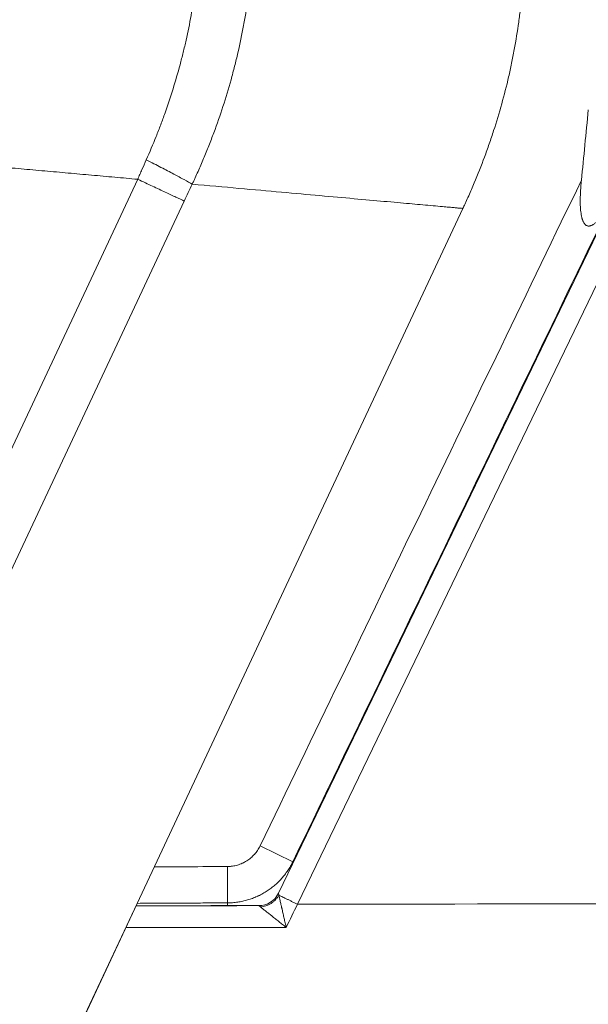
# Model space of a CAD drawing. Header units: millimetres. Extents: x 0 to 594, y 0 to 420.
# Tile 245 of 256: x 323.72 to 327.63, y 297.22 to 303.98. Entities that reach past the tile are written whole.
import ezdxf

# ---------------------------------------------------------------- set-up
doc = ezdxf.new("R2010")
doc.units = ezdxf.units.MM
doc.layers.add('1', color=7, linetype='Continuous', true_color=0xffffff)

msp = doc.modelspace()

# ---------------------------------------------------------------- linework, layer by layer
at = {"layer": '1', "color": 155, "linetype": 'Continuous', "lineweight": 13}
for p, q in [((322.2019, 297.9124), (324.5356, 302.8887)), ((324.8546, 302.7391), (322.5277, 297.7772)), ((324.5312, 297.9174), (326.7686, 302.6885)), ((324.5316, 297.9172), (326.769, 302.6883)), ((327.7247, 302.5897), (325.5018, 297.9872)), ((327.7563, 302.3102), (325.6322, 297.9121)), ((325.6004, 298.2034), (325.3753, 298.3121)), ((325.1522, 297.9211), (325.1512, 298.1707)), ((323.7246, 296.1974), (324.5312, 297.9174)), ((323.725, 296.1972), (324.5316, 297.9172)), ((324.5316, 297.9172), (324.5312, 297.9174))]:
    msp.add_line(p, q, dxfattribs=at)
for centre, major_axis, ratio, start_param, end_param in [((325.3668, 298.0525), (-0.126, -0.0814), 0.999716, 0.998264, 2.117659), ((329.2405, 297.9295), (-74.5199, -154.3791), 0.018913, 4.72163, 4.722664)]:
    msp.add_ellipse(centre, major_axis=major_axis, ratio=ratio, start_param=start_param, end_param=end_param, dxfattribs=at)
for points, knots in [([(324.5942, 303.0223), (324.6178, 303.0752), (324.6403, 303.1285), (324.6671, 303.1956), (324.6725, 303.2091), (324.6829, 303.2361), (324.6984, 303.2766), (324.7134, 303.3173), (324.7424, 303.3989), (324.7607, 303.4537), (324.795, 303.564), (324.8111, 303.6195), (324.8299, 303.6893), (324.8335, 303.7033), (324.8407, 303.7313), (324.8443, 303.7454), (324.8547, 303.7875), (324.8613, 303.8156), (324.8803, 303.9003), (324.8917, 303.9569), (324.907, 304.0423), (324.9118, 304.0708), (324.9186, 304.1136), (324.9207, 304.1279), (324.9249, 304.1566), (324.9269, 304.1709), (324.9326, 304.2139), (324.9361, 304.2427), (324.9409, 304.2858), (324.9431, 304.3074), (324.9455, 304.3326), (324.9465, 304.3434), (324.9471, 304.3506), (324.9474, 304.3542), (324.9477, 304.3578)], [0, 0, 0, 0, 0.125, 0.125, 0.15625, 0.15625, 0.1875, 0.25, 0.25, 0.375, 0.375, 0.5, 0.5, 0.53125, 0.53125, 0.5625, 0.5625, 0.625, 0.625, 0.75, 0.75, 0.8125, 0.8125, 0.84375, 0.84375, 0.875, 0.875, 0.9375, 0.9375, 0.96875, 0.984375, 0.992188, 0.992188, 1, 1, 1, 1]), ([(325.3141, 304.325), (325.3138, 304.321), (325.3134, 304.317), (325.3127, 304.309), (325.3116, 304.2971), (325.309, 304.2693), (325.3031, 304.2137), (325.2973, 304.1661), (325.2908, 304.1186), (325.2886, 304.1028), (325.2839, 304.0712), (325.2766, 304.0239), (325.2685, 303.9767), (325.2511, 303.8825), (325.2381, 303.8201), (325.2165, 303.7268), (325.209, 303.6958), (325.1971, 303.6493), (325.1931, 303.6339), (325.1848, 303.603), (325.1806, 303.5876), (325.1592, 303.5107), (325.1408, 303.4497), (325.1013, 303.3284), (325.0804, 303.2682), (325.047, 303.1785), (325.0356, 303.1487), (325.0179, 303.1042), (325.012, 303.0894), (324.9999, 303.0598), (324.9938, 303.0451), (324.9753, 303.0009), (324.9626, 302.9716), (324.9432, 302.9278), (324.9333, 302.9059), (324.9233, 302.8842), (324.9166, 302.8697), (324.9133, 302.8624), (324.9099, 302.8552)], [0, 0, 0, 0, 0.007813, 0.007813, 0.015625, 0.03125, 0.0625, 0.125, 0.125, 0.15625, 0.15625, 0.1875, 0.25, 0.25, 0.375, 0.375, 0.4375, 0.4375, 0.46875, 0.46875, 0.5, 0.5, 0.625, 0.625, 0.75, 0.75, 0.8125, 0.8125, 0.84375, 0.84375, 0.875, 0.875, 0.9375, 0.9375, 0.96875, 0.984375, 0.984375, 1, 1, 1, 1]), ([(326.7686, 302.6885), (326.769, 302.6894), (326.7694, 302.6903), (326.7703, 302.6921), (326.7716, 302.6948), (326.7745, 302.7012), (326.7804, 302.7138), (326.7921, 302.7392), (326.815, 302.7902), (326.834, 302.8341), (326.8711, 302.9224), (326.8946, 302.9817), (326.928, 303.0715), (326.9388, 303.1015), (326.9546, 303.1468), (326.9598, 303.1619), (326.97, 303.1922), (326.975, 303.2073), (326.9997, 303.2832), (327.0182, 303.3443), (327.0524, 303.4673), (327.0682, 303.5291), (327.0862, 303.6069), (327.0898, 303.6225), (327.0966, 303.6537), (327.1, 303.6693), (327.1097, 303.7162), (327.1159, 303.7475), (327.1332, 303.8417), (327.1433, 303.9047), (327.1562, 303.9995), (327.1601, 304.0312), (327.1654, 304.0788), (327.1679, 304.1026), (327.1705, 304.1304), (327.1718, 304.1443), (327.1724, 304.1513), (327.1726, 304.1543), (327.1728, 304.1563), (327.1729, 304.1573), (327.173, 304.1583)], [0, 0, 0, 0, 0.001953, 0.001953, 0.003906, 0.007812, 0.015625, 0.03125, 0.0625, 0.125, 0.125, 0.25, 0.25, 0.3125, 0.3125, 0.34375, 0.34375, 0.375, 0.375, 0.5, 0.5, 0.625, 0.625, 0.65625, 0.65625, 0.6875, 0.6875, 0.75, 0.75, 0.875, 0.875, 0.9375, 0.9375, 0.96875, 0.984375, 0.992188, 0.996094, 0.998047, 0.998047, 1, 1, 1, 1]), ([(324.5356, 302.8887), (324.5356, 302.8888), (324.5357, 302.8889), (324.5357, 302.8891), (324.5358, 302.8894), (324.5361, 302.89), (324.5366, 302.8912), (324.5377, 302.8936), (324.5398, 302.8985), (324.544, 302.9083), (324.5525, 302.9278), (324.5696, 302.9667), (324.5843, 303.0001), (324.5942, 303.0223)], [0, 0, 0, 0, 0.001953, 0.001953, 0.003906, 0.007812, 0.015625, 0.03125, 0.0625, 0.125, 0.25, 0.5, 1, 1, 1, 1]), ([(324.9099, 302.8552), (324.8944, 302.8641), (324.876, 302.8745), (324.8334, 302.8978), (324.8092, 302.9107), (324.7559, 302.939), (324.7266, 302.9543), (324.6636, 302.9869), (324.6299, 303.0042), (324.5942, 303.0223)], [0, 0, 0, 0, 0.25, 0.25, 0.5, 0.5, 0.75, 0.75, 1, 1, 1, 1]), ([(324.8546, 302.7391), (324.8387, 302.7466), (324.8197, 302.7555), (324.7764, 302.7758), (324.7519, 302.7873), (324.698, 302.8126), (324.6685, 302.8264), (324.6052, 302.8561), (324.5713, 302.872), (324.5356, 302.8887)], [0, 0, 0, 0, 0.25, 0.25, 0.5, 0.5, 0.75, 0.75, 1, 1, 1, 1]), ([(325.3753, 298.3121), (325.7431, 299.0737), (326.111, 299.8353), (326.8467, 301.3584), (327.2146, 302.12), (327.5824, 302.8816)], [0, 0, 0, 0, 0.5, 0.5, 1, 1, 1, 1]), ([(327.8317, 302.8231), (327.4598, 302.0531), (327.0879, 301.2832), (326.3441, 299.7433), (325.9723, 298.9733), (325.6004, 298.2034)], [0, 0, 0, 0, 0.5, 0.5, 1, 1, 1, 1]), ([(327.5824, 302.8816), (327.5809, 302.8664), (327.5796, 302.8513), (327.5773, 302.821), (327.5764, 302.8059), (327.575, 302.7756), (327.5746, 302.7605), (327.5745, 302.7378), (327.5746, 302.7302), (327.5749, 302.7151), (327.5752, 302.7076), (327.5758, 302.6963), (327.576, 302.6925), (327.5765, 302.685), (327.5768, 302.6812), (327.5779, 302.67), (327.5787, 302.6626), (327.5809, 302.6479), (327.5821, 302.6406), (327.5845, 302.6299), (327.5853, 302.6263), (327.5867, 302.6211), (327.5872, 302.6193), (327.5883, 302.6159), (327.5888, 302.6142), (327.5905, 302.6091), (327.5917, 302.6058), (327.5937, 302.601), (327.5945, 302.5994), (327.5956, 302.5971), (327.5959, 302.5963), (327.5967, 302.5948), (327.5971, 302.594), (327.5991, 302.5903), (327.6009, 302.5875), (327.6046, 302.5824), (327.6066, 302.58), (327.6094, 302.5773), (327.6099, 302.5768), (327.6111, 302.5758), (327.6117, 302.5753), (327.6134, 302.574), (327.6171, 302.5715), (327.6209, 302.5697), (327.6243, 302.5687), (327.625, 302.5685), (327.6263, 302.5682), (327.6284, 302.5678), (327.6318, 302.5675), (327.6346, 302.5675), (327.6367, 302.5677), (327.6374, 302.5678), (327.6388, 302.568), (327.6395, 302.5681), (327.643, 302.5687), (327.6457, 302.5694), (327.6511, 302.5714), (327.6538, 302.5726), (327.6578, 302.5746), (327.6591, 302.5753), (327.6617, 302.5769), (327.663, 302.5777), (327.6669, 302.5801), (327.6694, 302.5819), (327.6744, 302.5857), (327.6769, 302.5877), (327.6817, 302.5918), (327.684, 302.5939), (327.6911, 302.6006), (327.6956, 302.6053), (327.7023, 302.6126), (327.7045, 302.6151), (327.7089, 302.6202), (327.711, 302.6228), (327.7174, 302.6306), (327.7216, 302.6359), (327.7297, 302.6468), (327.7336, 302.6523), (327.7415, 302.6635), (327.7453, 302.6692), (327.7567, 302.6865), (327.764, 302.6983), (327.7783, 302.7223), (327.7853, 302.7346), (327.7956, 302.7532), (327.799, 302.7594), (327.8057, 302.772), (327.809, 302.7783), (327.8189, 302.7973), (327.8254, 302.8101), (327.8317, 302.8231)], [0, 0, 0, 0, 0.0625, 0.0625, 0.125, 0.125, 0.1875, 0.1875, 0.21875, 0.21875, 0.25, 0.25, 0.265625, 0.265625, 0.28125, 0.28125, 0.3125, 0.3125, 0.34375, 0.34375, 0.359375, 0.359375, 0.367187, 0.367187, 0.375, 0.375, 0.390625, 0.390625, 0.398437, 0.398437, 0.402344, 0.402344, 0.40625, 0.40625, 0.421875, 0.421875, 0.4375, 0.4375, 0.441406, 0.441406, 0.445312, 0.445312, 0.453125, 0.46875, 0.46875, 0.472656, 0.472656, 0.476562, 0.484375, 0.492187, 0.492187, 0.496094, 0.496094, 0.5, 0.5, 0.515625, 0.515625, 0.53125, 0.53125, 0.539062, 0.539062, 0.546875, 0.546875, 0.5625, 0.5625, 0.578125, 0.578125, 0.59375, 0.59375, 0.625, 0.625, 0.640625, 0.640625, 0.65625, 0.65625, 0.6875, 0.6875, 0.71875, 0.71875, 0.75, 0.75, 0.8125, 0.8125, 0.875, 0.875, 0.90625, 0.90625, 0.9375, 0.9375, 1, 1, 1, 1]), ([(325.1512, 298.1707), (325.1571, 298.1707), (325.1629, 298.1709), (325.1717, 298.1716), (325.1746, 298.1718), (325.1804, 298.1725), (325.1833, 298.1729), (325.1978, 298.175), (325.2204, 298.1799), (325.2422, 298.188), (325.2555, 298.194), (325.2582, 298.1952), (325.2634, 298.1978), (325.2712, 298.2019), (325.2788, 298.2063), (325.2934, 298.2155), (325.3028, 298.2224), (325.3161, 298.2337), (325.3204, 298.2376), (325.3256, 298.2427), (325.3267, 298.2437), (325.3287, 298.2458), (325.3318, 298.249), (325.3348, 298.2522), (325.3444, 298.263), (325.3515, 298.2722), (325.3644, 298.2914), (325.3702, 298.3015), (325.3753, 298.3121)], [0, 0, 0, 0, 0.0625, 0.0625, 0.09375, 0.09375, 0.125, 0.125, 0.25, 0.375, 0.375, 0.40625, 0.40625, 0.4375, 0.5, 0.5, 0.625, 0.625, 0.6875, 0.6875, 0.703125, 0.703125, 0.71875, 0.75, 0.75, 0.875, 0.875, 1, 1, 1, 1]), ([(324.6491, 298.1683), (324.6814, 298.1684), (324.7137, 298.1686), (324.791, 298.169), (324.836, 298.1692), (324.9711, 298.1699), (325.0611, 298.1703), (325.1512, 298.1707)], [0, 0, 0, 0, 0.192979, 0.192979, 0.461986, 0.461986, 1, 1, 1, 1]), ([(325.6004, 298.2034), (325.5952, 298.1928), (325.5843, 298.1722), (325.566, 298.1427), (325.5457, 298.1146), (325.5309, 298.0967), (325.5193, 298.0837), (325.5133, 298.0773), (325.5072, 298.071), (325.5031, 298.0669), (325.501, 298.0648), (325.4905, 298.0546), (325.4733, 298.0389), (325.446, 298.0175), (325.4173, 297.9979), (325.3972, 297.9862), (325.3818, 297.978), (325.3767, 297.9753), (325.3688, 297.9714), (325.3661, 297.9701), (325.3608, 297.9676), (325.3475, 297.9615), (325.3233, 297.9516), (325.2903, 297.9407), (325.2567, 297.9322), (325.2338, 297.928), (325.2165, 297.9255), (325.2107, 297.9248), (325.1991, 297.9235), (325.1932, 297.923), (325.1757, 297.9217), (325.164, 297.9212), (325.1522, 297.9211)], [0, 0, 0, 0, 0.0625, 0.125, 0.1875, 0.25, 0.25, 0.28125, 0.296875, 0.296875, 0.3125, 0.3125, 0.375, 0.4375, 0.5, 0.5625, 0.5625, 0.59375, 0.59375, 0.609375, 0.609375, 0.625, 0.6875, 0.75, 0.8125, 0.875, 0.875, 0.90625, 0.90625, 0.9375, 0.9375, 1, 1, 1, 1]), ([(325.3779, 297.8938), (325.3843, 297.8942), (325.3908, 297.8951), (325.4034, 297.8976), (325.4097, 297.8993), (325.4221, 297.9034), (325.4282, 297.9058), (325.44, 297.9114), (325.4458, 297.9145), (325.4568, 297.9215), (325.4622, 297.9253), (325.4723, 297.9335), (325.4772, 297.938), (325.4862, 297.9473), (325.4904, 297.9523), (325.4982, 297.9626), (325.5018, 297.968), (325.505, 297.9736)], [0, 0, 0, 0, 0.125, 0.125, 0.25, 0.25, 0.375, 0.375, 0.5, 0.5, 0.625, 0.625, 0.75, 0.75, 0.875, 0.875, 1, 1, 1, 1]), ([(325.5019, 297.9873), (325.5019, 297.9873), (325.5019, 297.9873), (325.5019, 297.9871), (325.502, 297.9869), (325.5021, 297.9861), (325.5023, 297.9852), (325.5029, 297.9829), (325.5032, 297.9814), (325.5038, 297.9788), (325.504, 297.9778), (325.5045, 297.9758), (325.5047, 297.9747), (325.505, 297.9736)], [0, 0, 0, 0, 0.125, 0.125, 0.25, 0.25, 0.5, 0.5, 0.75, 0.75, 0.875, 0.875, 1, 1, 1, 1]), ([(325.505, 297.9736), (325.5073, 297.9725), (325.5101, 297.9711), (325.5167, 297.9679), (325.5205, 297.9661), (325.5288, 297.9621), (325.5334, 297.9598), (325.5434, 297.955), (325.5487, 297.9524), (325.56, 297.947), (325.566, 297.9441), (325.5783, 297.9381), (325.5848, 297.935), (325.5979, 297.9287), (325.6047, 297.9254), (325.6183, 297.9188), (325.6252, 297.9155), (325.6322, 297.9121)], [0, 0, 0, 0, 0.125, 0.125, 0.25, 0.25, 0.375, 0.375, 0.5, 0.5, 0.625, 0.625, 0.75, 0.75, 0.875, 0.875, 1, 1, 1, 1]), ([(325.505, 297.9736), (325.5056, 297.9709), (325.5062, 297.968), (325.5077, 297.9617), (325.5084, 297.9583), (325.5101, 297.9511), (325.5109, 297.9473), (325.5127, 297.9393), (325.5137, 297.9352), (325.5156, 297.9268), (325.5166, 297.9224), (325.5186, 297.9135), (325.5196, 297.909), (325.5217, 297.8998), (325.5228, 297.895), (325.5244, 297.8878), (325.525, 297.8854), (325.5261, 297.8806), (325.5266, 297.8781), (325.5283, 297.8708), (325.5294, 297.8658), (325.5317, 297.8558), (325.5329, 297.8507), (325.5363, 297.8355), (325.5386, 297.8253), (325.5433, 297.8047), (325.5457, 297.7944), (325.5492, 297.7788), (325.5504, 297.7736), (325.5522, 297.7657), (325.5531, 297.7618), (325.554, 297.7578), (325.5546, 297.7552), (325.5549, 297.7539), (325.5552, 297.7526)], [0, 0, 0, 0, 0.0625, 0.0625, 0.125, 0.125, 0.1875, 0.1875, 0.25, 0.25, 0.3125, 0.3125, 0.375, 0.375, 0.4375, 0.4375, 0.46875, 0.46875, 0.5, 0.5, 0.5625, 0.5625, 0.625, 0.625, 0.75, 0.75, 0.875, 0.875, 0.9375, 0.9375, 0.96875, 0.984375, 0.984375, 1, 1, 1, 1]), ([(325.1522, 297.9211), (325.1072, 297.921), (325.0623, 297.9208), (324.9723, 297.9204), (324.9273, 297.9201), (324.8373, 297.9197), (324.7923, 297.9195), (324.7023, 297.919), (324.6573, 297.9188), (324.5855, 297.9184), (324.5588, 297.9182), (324.532, 297.918)], [0, 0, 0, 0, 0.217616, 0.217616, 0.435232, 0.435232, 0.652848, 0.652848, 0.870464, 0.870464, 1, 1, 1, 1]), ([(325.3779, 297.8938), (325.3761, 297.8952), (325.3745, 297.8965), (325.3717, 297.8988), (325.3705, 297.8997), (325.3691, 297.9008), (325.3687, 297.9012), (325.368, 297.9017), (325.3677, 297.902), (325.3673, 297.9023), (325.3671, 297.9024), (325.367, 297.9025), (325.367, 297.9026), (325.367, 297.9025)], [0, 0, 0, 0, 0.25, 0.25, 0.5, 0.5, 0.625, 0.625, 0.75, 0.75, 0.875, 0.875, 1, 1, 1, 1]), ([(325.5552, 297.7526), (325.5541, 297.7534), (325.5531, 297.7543), (325.551, 297.7559), (325.5478, 297.7585), (325.5446, 297.761), (325.5384, 297.766), (325.5342, 297.7693), (325.5216, 297.7793), (325.5133, 297.7859), (325.4969, 297.799), (325.4887, 297.8056), (325.4765, 297.8153), (325.4724, 297.8185), (325.4644, 297.8249), (325.4604, 297.8281), (325.4545, 297.8328), (325.4525, 297.8343), (325.4486, 297.8375), (325.4467, 297.839), (325.4409, 297.8436), (325.4371, 297.8466), (325.4297, 297.8525), (325.4261, 297.8554), (325.419, 297.8611), (325.4155, 297.8639), (325.4087, 297.8693), (325.4054, 297.8719), (325.399, 297.877), (325.3959, 297.8794), (325.3902, 297.884), (325.3875, 297.8862), (325.3824, 297.8902), (325.3801, 297.8921), (325.3779, 297.8938)], [0, 0, 0, 0, 0.015625, 0.015625, 0.03125, 0.0625, 0.0625, 0.125, 0.125, 0.25, 0.25, 0.375, 0.375, 0.4375, 0.4375, 0.5, 0.5, 0.53125, 0.53125, 0.5625, 0.5625, 0.625, 0.625, 0.6875, 0.6875, 0.75, 0.75, 0.8125, 0.8125, 0.875, 0.875, 0.9375, 0.9375, 1, 1, 1, 1]), ([(319.6988, 286.3681), (319.873, 286.3704), (320.2192, 286.3862), (320.5614, 286.4243), (320.8164, 286.4614), (320.9012, 286.4752), (321.0701, 286.5056), (321.1544, 286.5222), (321.4063, 286.5763), (321.5732, 286.6181), (321.9048, 286.7132), (322.0696, 286.7665), (322.2435, 286.8294), (322.2537, 286.8331), (322.2742, 286.8406), (322.2844, 286.8444), (322.315, 286.8557), (322.3761, 286.8787), (322.5176, 286.9339), (322.6374, 286.9841), (322.8747, 287.0882), (323.1857, 287.2368), (323.4862, 287.4042), (323.7078, 287.5363), (323.781, 287.5815), (323.9263, 287.674), (323.9983, 287.7213), (324.1412, 287.8181), (324.2829, 287.9169), (324.4223, 288.0199), (324.5087, 288.0855), (324.526, 288.0987), (324.5604, 288.1252), (324.6119, 288.1651), (324.7309, 288.2591), (324.8311, 288.3415), (325.0291, 288.5083), (325.158, 288.6224), (325.4101, 288.8557), (325.5334, 288.975), (325.7745, 289.2185), (325.8925, 289.3427), (326.1235, 289.5955), (326.2366, 289.7241), (326.4583, 289.9855), (326.5669, 290.1183), (326.7267, 290.3204), (326.7794, 290.3882), (326.8839, 290.5248), (326.9356, 290.5935), (327.0893, 290.8012), (327.1899, 290.9414), (327.3009, 291.1011), (327.3132, 291.1189), (327.3378, 291.1544), (327.3745, 291.2079), (327.4594, 291.3329), (327.531, 291.4406), (327.6727, 291.6569), (327.765, 291.8021), (327.9461, 292.0944), (328.0347, 292.2415), (328.2084, 292.5374), (328.2936, 292.6862), (328.544, 293.1352), (328.7044, 293.4377), (328.9365, 293.8957), (329.0125, 294.0491), (329.1617, 294.3572), (329.235, 294.5119), (329.4511, 294.978), (329.5902, 295.2911), (329.8594, 295.922), (329.9896, 296.2396), (330.1788, 296.7191), (330.2409, 296.8794), (330.3173, 297.0804), (330.3325, 297.1206), (330.3553, 297.181), (330.3628, 297.2011), (330.3779, 297.2414), (330.4156, 297.3422), (330.4529, 297.4432), (330.4826, 297.524)], [0, 0, 0, 0, 0.03125, 0.0625, 0.0625, 0.078125, 0.078125, 0.09375, 0.09375, 0.125, 0.125, 0.15625, 0.15625, 0.158203, 0.158203, 0.160156, 0.160156, 0.164063, 0.171875, 0.1875, 0.1875, 0.21875, 0.25, 0.25, 0.265625, 0.265625, 0.28125, 0.28125, 0.296875, 0.3125, 0.3125, 0.316406, 0.316406, 0.320313, 0.328125, 0.34375, 0.34375, 0.375, 0.375, 0.40625, 0.40625, 0.4375, 0.4375, 0.46875, 0.46875, 0.5, 0.5, 0.515625, 0.515625, 0.53125, 0.53125, 0.5625, 0.5625, 0.566406, 0.566406, 0.570313, 0.578125, 0.59375, 0.59375, 0.625, 0.625, 0.65625, 0.65625, 0.6875, 0.6875, 0.75, 0.75, 0.78125, 0.78125, 0.8125, 0.8125, 0.875, 0.875, 0.9375, 0.9375, 0.96875, 0.96875, 0.976563, 0.976563, 0.980469, 0.980469, 0.984375, 1, 1, 1, 1]), ([(330.5759, 297.4895), (330.546, 297.408), (330.516, 297.3266), (330.4781, 297.225), (330.4706, 297.2047), (330.4553, 297.1641), (330.4477, 297.1438), (330.4248, 297.083), (330.3482, 296.8803), (330.27, 296.6783), (330.0794, 296.1952), (329.9482, 295.8752), (329.6769, 295.2395), (329.5368, 294.924), (329.319, 294.4544), (329.2451, 294.2986), (329.0946, 293.9881), (329.018, 293.8336), (328.7839, 293.3722), (328.6222, 293.0674), (328.3696, 292.6152), (328.2837, 292.4652), (328.1084, 292.1672), (328.019, 292.019), (327.8363, 291.7246), (327.7431, 291.5784), (327.6001, 291.3606), (327.5279, 291.252), (327.4544, 291.1441), (327.4174, 291.0903), (327.4051, 291.0723), (327.3803, 291.0365), (327.2685, 290.8755), (327.1544, 290.7167), (326.9993, 290.5077), (326.9471, 290.4385), (326.8416, 290.301), (326.7884, 290.2328), (326.6271, 290.0294), (326.5175, 289.8958), (326.2937, 289.6328), (326.1796, 289.5034), (325.9464, 289.249), (325.8273, 289.1241), (325.5838, 288.8793), (325.4594, 288.7593), (325.2049, 288.5246), (325.0747, 288.4099), (324.8748, 288.2421), (324.8073, 288.187), (324.705, 288.1053), (324.662, 288.0715), (324.6188, 288.0381), (324.6015, 288.0247), (324.5928, 288.018), (324.5667, 287.9981), (324.5493, 287.9848), (324.4621, 287.9189), (324.3215, 287.8155), (324.1785, 287.7163), (324.0344, 287.6191), (323.9617, 287.5716), (323.8518, 287.5019), (323.815, 287.479), (323.7411, 287.4336), (323.704, 287.4113), (323.5177, 287.3007), (323.2147, 287.1327), (322.901, 286.9835), (322.6616, 286.879), (322.5811, 286.8455), (322.4593, 286.797), (322.3981, 286.7732), (322.3365, 286.7502), (322.3056, 286.7388), (322.2953, 286.735), (322.2747, 286.7275), (322.0995, 286.6641), (321.9231, 286.6073), (321.5888, 286.5118), (321.4207, 286.4699), (321.0822, 286.3975), (320.9119, 286.367), (320.5693, 286.3174), (320.3969, 286.2982), (320.1368, 286.278), (320.0063, 286.2699), (319.8535, 286.2642), (319.7769, 286.2623), (319.7385, 286.2615), (319.7193, 286.2612), (319.7097, 286.2611), (319.7049, 286.261), (319.7025, 286.261), (319.7013, 286.261), (319.7008, 286.2609), (319.7005, 286.2609), (319.7003, 286.2609), (319.7001, 286.2609)], [0, 0, 0, 0, 0.015625, 0.015625, 0.019531, 0.019531, 0.023438, 0.023438, 0.03125, 0.0625, 0.0625, 0.125, 0.125, 0.1875, 0.1875, 0.21875, 0.21875, 0.25, 0.25, 0.3125, 0.3125, 0.34375, 0.34375, 0.375, 0.375, 0.40625, 0.40625, 0.421875, 0.429688, 0.429688, 0.433594, 0.433594, 0.4375, 0.46875, 0.46875, 0.484375, 0.484375, 0.5, 0.5, 0.53125, 0.53125, 0.5625, 0.5625, 0.59375, 0.59375, 0.625, 0.625, 0.65625, 0.65625, 0.671875, 0.671875, 0.679688, 0.681641, 0.681641, 0.683594, 0.683594, 0.6875, 0.6875, 0.703125, 0.71875, 0.71875, 0.734375, 0.734375, 0.742188, 0.742188, 0.75, 0.75, 0.78125, 0.8125, 0.8125, 0.828125, 0.828125, 0.835938, 0.839844, 0.839844, 0.841797, 0.841797, 0.84375, 0.875, 0.875, 0.90625, 0.90625, 0.9375, 0.9375, 0.96875, 0.96875, 0.984375, 0.992188, 0.996094, 0.998047, 0.999023, 0.999512, 0.999756, 0.999878, 0.999939, 0.999969, 0.999969, 1, 1, 1, 1]), ([(319.7003, 286.2473), (319.7005, 286.2473), (319.7007, 286.2473), (319.701, 286.2473), (319.7015, 286.2473), (319.7027, 286.2473), (319.7051, 286.2474), (319.7099, 286.2474), (319.7194, 286.2476), (319.7385, 286.2479), (319.7767, 286.2486), (319.8529, 286.2505), (320.0051, 286.2562), (320.135, 286.2642), (320.3942, 286.2843), (320.5661, 286.3033), (320.9081, 286.3525), (321.0781, 286.3828), (321.4164, 286.4548), (321.5846, 286.4966), (321.7936, 286.556), (321.8354, 286.5682), (321.8979, 286.5872), (321.9188, 286.5936), (321.9604, 286.6065), (321.9812, 286.6131), (322.0851, 286.6465), (322.1676, 286.6745), (322.4128, 286.7623), (322.7342, 286.8896), (323.0451, 287.0365), (323.3509, 287.1928), (323.5013, 287.2755), (323.6864, 287.3845), (323.7232, 287.4066), (323.7966, 287.4513), (323.8332, 287.4739), (323.9424, 287.5426), (324.0146, 287.5895), (324.158, 287.6853), (324.3002, 287.7833), (324.4402, 287.8854), (324.5444, 287.9634), (324.5789, 287.9897), (324.6306, 288.0295), (324.6478, 288.0429), (324.6821, 288.0696), (324.7676, 288.1368), (324.9196, 288.2602), (325.0519, 288.3731), (325.1502, 288.4589), (325.1828, 288.4877), (325.2476, 288.5458), (325.2799, 288.575), (325.3762, 288.6631), (325.4397, 288.7225), (325.5339, 288.8128), (325.5652, 288.843), (325.6274, 288.9039), (325.6583, 288.9345), (325.8121, 289.0882), (325.9323, 289.2136), (326.1088, 289.4049), (326.1669, 289.4693), (326.282, 289.599), (326.3958, 289.7298), (326.563, 289.929), (326.6722, 290.0637), (326.7802, 290.1994), (326.8337, 290.2677), (326.9396, 290.4052), (327.0444, 290.5436), (327.1472, 290.6837), (327.2108, 290.7718), (327.2235, 290.7895), (327.2488, 290.8248), (327.2867, 290.8779), (327.5246, 291.2153), (327.7391, 291.5417), (328.0144, 291.9838), (328.1044, 292.1323), (328.281, 292.4315), (328.3676, 292.5821), (328.4738, 292.7717), (328.4949, 292.8097), (328.537, 292.8858), (328.5999, 293), (328.7443, 293.2677), (328.8646, 293.4989), (329.0221, 293.8087), (329.0994, 293.9643), (329.2512, 294.2769), (329.3258, 294.4339), (329.4357, 294.6703), (329.4901, 294.7888), (329.5439, 294.9076), (329.5795, 294.9869), (329.5973, 295.0266), (329.6857, 295.2252), (329.7552, 295.3846), (329.9601, 295.8641), (330.0919, 296.1858), (330.2834, 296.6708), (330.3462, 296.8329), (330.4234, 297.0361), (330.4388, 297.0767), (330.4618, 297.1377), (330.4694, 297.1581), (330.4847, 297.1988), (330.5227, 297.3006), (330.5603, 297.4026), (330.5903, 297.4842)], [0, 0, 0, 0, 0.000031, 0.000031, 0.000061, 0.000122, 0.000244, 0.000488, 0.000977, 0.001953, 0.003906, 0.007813, 0.015625, 0.03125, 0.03125, 0.0625, 0.0625, 0.09375, 0.09375, 0.125, 0.125, 0.132813, 0.132813, 0.136719, 0.136719, 0.140625, 0.140625, 0.15625, 0.15625, 0.1875, 0.21875, 0.21875, 0.25, 0.25, 0.257813, 0.257813, 0.265625, 0.265625, 0.28125, 0.28125, 0.296875, 0.3125, 0.3125, 0.320313, 0.320313, 0.324219, 0.324219, 0.328125, 0.34375, 0.359375, 0.359375, 0.367188, 0.367188, 0.375, 0.375, 0.390625, 0.390625, 0.398438, 0.398438, 0.40625, 0.40625, 0.4375, 0.4375, 0.453125, 0.453125, 0.46875, 0.484375, 0.5, 0.5, 0.515625, 0.515625, 0.53125, 0.546875, 0.546875, 0.550781, 0.550781, 0.554688, 0.5625, 0.625, 0.625, 0.65625, 0.65625, 0.6875, 0.6875, 0.695313, 0.695313, 0.703125, 0.71875, 0.75, 0.75, 0.78125, 0.78125, 0.8125, 0.8125, 0.828125, 0.835938, 0.835938, 0.84375, 0.84375, 0.875, 0.875, 0.9375, 0.9375, 0.96875, 0.96875, 0.976563, 0.976563, 0.980469, 0.980469, 0.984375, 1, 1, 1, 1]), ([(330.6837, 297.4496), (330.6535, 297.3674), (330.6232, 297.2851), (330.585, 297.1825), (330.5773, 297.162), (330.5619, 297.121), (330.5542, 297.1005), (330.5311, 297.039), (330.4537, 296.8341), (330.3747, 296.6299), (330.1821, 296.141), (330.0494, 295.8168), (329.8432, 295.3335), (329.7733, 295.1728), (329.6843, 294.9727), (329.6665, 294.9327), (329.6305, 294.8528), (329.5765, 294.733), (329.5216, 294.6136), (329.411, 294.3753), (329.336, 294.2171), (329.1831, 293.902), (329.1053, 293.7452), (328.9467, 293.433), (328.8659, 293.2777), (328.7423, 293.0459), (328.6799, 292.9303), (328.6166, 292.8151), (328.5742, 292.7385), (328.5529, 292.7002), (328.4458, 292.5092), (328.3585, 292.3574), (328.1805, 292.056), (328.0898, 291.9064), (327.8122, 291.4611), (327.6197, 291.1689), (327.3935, 290.8463), (327.3555, 290.7926), (327.3173, 290.7392), (327.2918, 290.7036), (327.279, 290.6858), (327.2148, 290.5971), (327.111, 290.4561), (327.0052, 290.3168), (326.8983, 290.1784), (326.8443, 290.1097), (326.7352, 289.9731), (326.6249, 289.8376), (326.4561, 289.6372), (326.3412, 289.5056), (326.2249, 289.3751), (326.1662, 289.3104), (325.988, 289.118), (325.8665, 288.9919), (325.7267, 288.8528), (325.7111, 288.8374), (325.6798, 288.8066), (325.6329, 288.7606), (325.5224, 288.6542), (325.4262, 288.5646), (325.3452, 288.4908), (325.3289, 288.4761), (325.2963, 288.4467), (325.28, 288.4321), (325.2309, 288.3884), (325.1321, 288.3015), (324.9651, 288.1598), (324.8287, 288.0497), (324.7425, 287.9819), (324.7252, 287.9684), (324.6906, 287.9415), (324.6732, 287.9281), (324.6211, 287.8882), (324.5862, 287.8618), (324.481, 287.7834), (324.3397, 287.681), (324.1962, 287.5827), (324.0515, 287.4865), (323.9786, 287.4395), (323.8684, 287.3705), (323.8315, 287.3478), (323.7574, 287.303), (323.7202, 287.2808), (323.5335, 287.1715), (323.3818, 287.0885), (323.0732, 286.9318), (322.7596, 286.7844), (322.4354, 286.6567), (322.2293, 286.5833), (322.1672, 286.5617), (322.0943, 286.5375), (322.063, 286.5272), (322.0421, 286.5205), (322.0316, 286.5171), (321.9373, 286.487), (321.8533, 286.4617), (321.6004, 286.3902), (321.4309, 286.3483), (321.09, 286.2761), (320.9187, 286.2457), (320.4018, 286.1715), (320.0535, 286.1447), (319.7017, 286.14)], [0, 0, 0, 0, 0.015625, 0.015625, 0.019531, 0.019531, 0.023438, 0.023438, 0.03125, 0.0625, 0.0625, 0.125, 0.125, 0.15625, 0.15625, 0.164063, 0.164063, 0.171875, 0.1875, 0.1875, 0.21875, 0.21875, 0.25, 0.25, 0.28125, 0.28125, 0.296875, 0.304688, 0.304688, 0.3125, 0.3125, 0.34375, 0.34375, 0.375, 0.375, 0.4375, 0.4375, 0.445313, 0.449219, 0.449219, 0.453125, 0.453125, 0.46875, 0.484375, 0.484375, 0.5, 0.5, 0.515625, 0.53125, 0.546875, 0.546875, 0.5625, 0.5625, 0.59375, 0.59375, 0.597656, 0.597656, 0.601563, 0.609375, 0.625, 0.625, 0.628906, 0.628906, 0.632813, 0.632813, 0.640625, 0.65625, 0.671875, 0.671875, 0.675781, 0.675781, 0.679688, 0.679688, 0.6875, 0.6875, 0.703125, 0.71875, 0.71875, 0.734375, 0.734375, 0.742188, 0.742188, 0.75, 0.75, 0.78125, 0.78125, 0.8125, 0.84375, 0.84375, 0.851563, 0.855469, 0.857422, 0.857422, 0.859375, 0.859375, 0.875, 0.875, 0.90625, 0.90625, 0.9375, 0.9375, 1, 1, 1, 1]), ([(330.8499, 297.3925), (330.6067, 296.7275), (330.2176, 295.7387), (329.6398, 294.4457), (329.1739, 293.4913), (328.6717, 292.5555), (328.1293, 291.6425), (327.5418, 290.7579), (326.9043, 289.9086), (326.2113, 289.1038), (325.4577, 288.3552), (324.6392, 287.6774), (323.7543, 287.0881), (322.806, 286.6062), (321.9704, 286.3088), (321.2825, 286.1393), (320.5848, 286.0159), (320.0541, 285.9757), (319.7, 285.9711)], [0, 0, 0, 0, 0.12499, 0.18749, 0.249991, 0.312492, 0.374993, 0.437493, 0.499994, 0.562495, 0.624996, 0.687496, 0.749997, 0.812498, 0.874999, 0.906249, 0.937499, 1, 1, 1, 1])]:
    msp.add_open_spline(points, degree=3, knots=knots, dxfattribs=at)
for points, degree in [([(327.63, 303.366), (327.6143, 303.2045), (327.5985, 303.0431), (327.5824, 302.8816)], 3), ([(324.9099, 302.8552), (324.8912, 302.8166), (324.8728, 302.7779), (324.8546, 302.7391)], 3), ([(325.6004, 298.2034), (325.5997, 298.198), (325.599, 298.1926), (325.5984, 298.1872)], 3), ([(325.5019, 297.9868), (325.5019, 297.987), (325.5019, 297.9872), (325.5019, 297.9873)], 3), ([(325.3671, 297.9025), (324.9457, 297.902), (324.5243, 297.9015)], 2), ([(325.1499, 297.9019), (325.1507, 297.9083), (325.1515, 297.9147), (325.1522, 297.9211)], 3), ([(325.367, 297.9025), (325.3671, 297.9025), (325.3671, 297.9024), (325.3671, 297.9023)], 3), ([(330.5773, 297.9181), (328.9289, 297.9161), (327.2805, 297.9141), (325.6322, 297.9121)], 3)]:
    msp.add_open_spline(points, degree=degree, dxfattribs=at)
for points, weights in [([(324.5356, 302.8887), (323.2094, 303.0077), (321.7594, 303.1377)], [0.998966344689, 0.994003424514, 0.995399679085]), ([(326.7686, 302.6885), (326.4957, 302.713), (324.9099, 302.8552)], [0.999092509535, 0.985598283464, 0.998975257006]), ([(324.5241, 297.9012), (325.1775, 297.902), (325.3671, 297.9023)], [0.50761000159, 0.453811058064, 0.780344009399]), ([(325.5552, 297.7526), (325.3831, 297.7524), (324.4538, 297.7513)], [0.856834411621, 0.404382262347, 0.525621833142])]:
    msp.add_rational_spline(points, weights, degree=2, dxfattribs=at)

doc.saveas('drawing.dxf')
